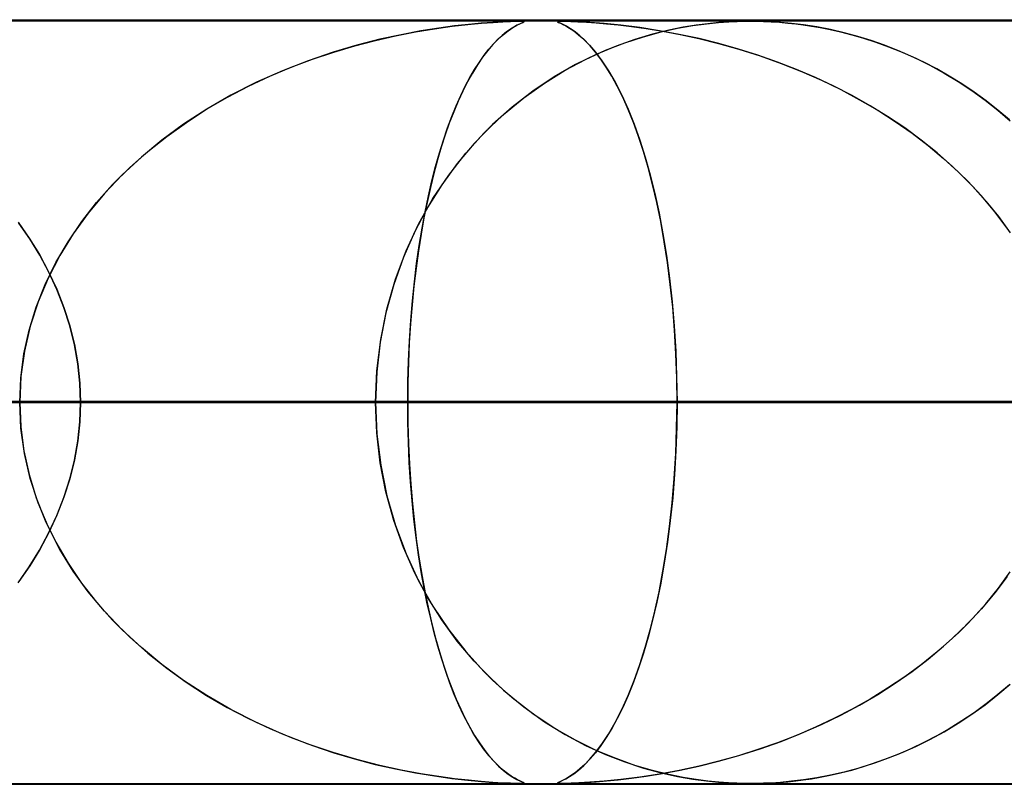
# Model space of a CAD drawing. Header units: millimetres. Extents: x -625 to 625, y -732 to 732.
# Tile 15 of 47: x -162 to -149, y 721 to 732. Entities that reach past the tile are written whole.
import ezdxf

# ---------------------------------------------------------------- set-up
doc = ezdxf.new("R2010")
doc.units = ezdxf.units.MM
doc.layers.add('HIDDEN', color=7, linetype='Continuous')
doc.layers.add('THICK', color=7, linetype='Continuous')

msp = doc.modelspace()

# ---------------------------------------------------------------- linework, layer by layer
at = {"layer": 'HIDDEN'}
for p, q in [((-501.5, 731.49), (0, 731.49)), ((-255.284, 731.49), (0, 731.49)), ((-255.284, 731.49), (0, 731.49)), ((0, 731.48), (-244.666, 731.48)), ((-155.646, 731.438), (-155.826, 731.418)), ((-155.653, 731.437), (-155.473, 731.454)), ((-155.48, 731.453), (-155.646, 731.438)), ((-155.327, 731.465), (-155.48, 731.453)), ((-155.473, 731.454), (-155.32, 731.465)), ((-155.196, 731.473), (-155.327, 731.465)), ((-155.32, 731.465), (-155.193, 731.473)), ((-155.094, 731.477), (-155.196, 731.473)), ((-155.193, 731.473), (-155.094, 731.477)), ((-155.094, 731.477), (-155.02, 731.479)), ((-155.02, 731.479), (-155.094, 731.477)), ((-155.02, 731.479), (-154.969, 731.48)), ((-154.969, 731.48), (-155.02, 731.479)), ((-154.977, 731.443), (-155.01, 731.427)), ((-155.009, 731.427), (-154.964, 731.449)), ((-154.952, 731.455), (-154.977, 731.443)), ((-154.969, 731.48), (-154.968, 731.48)), ((-154.937, 731.479), (-154.969, 731.48)), ((-154.968, 731.48), (-154.966, 731.48)), ((-154.966, 731.48), (-154.964, 731.48)), ((-154.964, 731.48), (-154.963, 731.48)), ((-154.964, 731.449), (-154.933, 731.464)), ((-154.963, 731.48), (-154.961, 731.48)), ((-154.961, 731.48), (-154.959, 731.48)), ((-154.957, 731.48), (-154.931, 731.479)), ((-154.931, 731.465), (-154.952, 731.455)), ((-154.92, 731.477), (-154.937, 731.479)), ((-154.933, 731.464), (-154.918, 731.472)), ((-154.931, 731.479), (-154.918, 731.476)), ((-154.919, 731.472), (-154.931, 731.465)), ((-154.918, 731.472), (-154.92, 731.477)), ((-154.918, 731.476), (-154.919, 731.472)), ((-154.475, 731.477), (-154.477, 731.473)), ((-154.477, 731.473), (-154.475, 731.477)), ((-154.477, 731.473), (-154.464, 731.465)), ((-154.465, 731.465), (-154.477, 731.473)), ((-154.459, 731.479), (-154.475, 731.477)), ((-154.475, 731.477), (-154.458, 731.479)), ((-154.441, 731.454), (-154.465, 731.465)), ((-154.464, 731.465), (-154.439, 731.453)), ((-154.426, 731.48), (-154.459, 731.479)), ((-154.458, 731.479), (-154.425, 731.48)), ((-154.405, 731.437), (-154.441, 731.454)), ((-154.439, 731.453), (-154.407, 731.438)), ((-154.375, 731.479), (-154.426, 731.48)), ((-154.425, 731.48), (-154.376, 731.479)), ((-154.407, 731.438), (-154.368, 731.418)), ((-154.376, 731.479), (-154.306, 731.477)), ((-154.301, 731.477), (-154.375, 731.479)), ((-154.306, 731.477), (-154.214, 731.473)), ((-154.197, 731.472), (-154.301, 731.477)), ((-154.214, 731.473), (-154.1, 731.467)), ((-154.053, 731.464), (-154.197, 731.472)), ((-154.1, 731.467), (-153.972, 731.458)), ((-153.868, 731.449), (-154.053, 731.464)), ((-153.972, 731.458), (-153.836, 731.446)), ((-153.648, 731.427), (-153.868, 731.449)), ((-153.836, 731.446), (-153.685, 731.431)), ((-152.708, 731.422), (-152.528, 731.446)), ((-152.511, 731.448), (-152.663, 731.429)), ((-152.528, 731.446), (-152.368, 731.462)), ((-152.367, 731.462), (-152.511, 731.448)), ((-152.368, 731.462), (-152.234, 731.472)), ((-152.239, 731.472), (-152.367, 731.462)), ((-152.129, 731.477), (-152.239, 731.472)), ((-152.234, 731.472), (-152.126, 731.477)), ((-152.036, 731.479), (-152.129, 731.477)), ((-152.126, 731.477), (-152.034, 731.479)), ((-151.949, 731.48), (-152.036, 731.479)), ((-152.034, 731.479), (-151.949, 731.48)), ((-151.867, 731.479), (-151.949, 731.48)), ((-151.949, 731.48), (-151.866, 731.479)), ((-151.779, 731.477), (-151.867, 731.479)), ((-151.866, 731.479), (-151.78, 731.477)), ((-151.78, 731.477), (-151.681, 731.473)), ((-151.679, 731.473), (-151.779, 731.477)), ((-151.681, 731.473), (-151.573, 731.466)), ((-151.557, 731.465), (-151.679, 731.473)), ((-151.573, 731.466), (-151.462, 731.456)), ((-151.416, 731.451), (-151.557, 731.465)), ((-151.462, 731.456), (-151.357, 731.445)), ((-151.257, 731.432), (-151.416, 731.451)), ((-151.357, 731.445), (-151.26, 731.432)), ((-156.598, 731.289), (-156.339, 731.34)), ((-156.268, 731.353), (-156.527, 731.304)), ((-156.339, 731.34), (-156.09, 731.382)), ((-156.034, 731.39), (-156.268, 731.353)), ((-156.09, 731.382), (-155.859, 731.414)), ((-155.826, 731.418), (-156.034, 731.39)), ((-155.859, 731.414), (-155.653, 731.437)), ((-155.146, 731.34), (-155.201, 731.295)), ((-155.186, 731.308), (-155.124, 731.356)), ((-155.095, 731.376), (-155.146, 731.34)), ((-155.124, 731.356), (-155.064, 731.396)), ((-155.049, 731.404), (-155.095, 731.376)), ((-155.064, 731.396), (-155.009, 731.427)), ((-155.01, 731.427), (-155.049, 731.404)), ((-154.36, 731.414), (-154.405, 731.437)), ((-154.368, 731.418), (-154.321, 731.39)), ((-154.307, 731.381), (-154.36, 731.414)), ((-154.321, 731.39), (-154.265, 731.353)), ((-154.248, 731.34), (-154.307, 731.381)), ((-154.265, 731.353), (-154.202, 731.304)), ((-154.184, 731.289), (-154.248, 731.34)), ((-153.685, 731.431), (-153.51, 731.411)), ((-153.402, 731.396), (-153.648, 731.427)), ((-153.51, 731.411), (-153.316, 731.383)), ((-153.234, 731.31), (-153.465, 731.242)), ((-153.143, 731.356), (-153.402, 731.396)), ((-153.353, 731.277), (-153.123, 731.339)), ((-153.316, 731.383), (-153.103, 731.349)), ((-153.022, 731.363), (-153.234, 731.31)), ((-152.884, 731.308), (-153.143, 731.356)), ((-153.123, 731.339), (-152.907, 731.387)), ((-153.103, 731.349), (-152.873, 731.306)), ((-152.831, 731.401), (-153.022, 731.363)), ((-152.907, 731.387), (-152.708, 731.422)), ((-152.663, 731.429), (-152.831, 731.401)), ((-151.26, 731.432), (-151.154, 731.417)), ((-151.084, 731.405), (-151.257, 731.432)), ((-151.154, 731.417), (-151.037, 731.396)), ((-150.904, 731.37), (-151.084, 731.405)), ((-151.037, 731.396), (-150.909, 731.371)), ((-150.909, 731.371), (-150.772, 731.34)), ((-150.725, 731.329), (-150.904, 731.37)), ((-150.772, 731.34), (-150.626, 731.303)), ((-150.547, 731.281), (-150.725, 731.329)), ((-157.134, 731.158), (-156.863, 731.229)), ((-156.806, 731.243), (-157.104, 731.166)), ((-156.863, 731.229), (-156.598, 731.289)), ((-156.527, 731.304), (-156.806, 731.243)), ((-155.376, 731.116), (-155.312, 731.188)), ((-155.261, 731.24), (-155.324, 731.175)), ((-155.312, 731.188), (-155.249, 731.252)), ((-155.201, 731.295), (-155.261, 731.24)), ((-155.249, 731.252), (-155.186, 731.308)), ((-154.202, 731.304), (-154.133, 731.243)), ((-154.119, 731.229), (-154.184, 731.289)), ((-154.133, 731.243), (-154.058, 731.166)), ((-154.051, 731.158), (-154.119, 731.229)), ((-153.85, 731.099), (-153.596, 731.197)), ((-153.465, 731.242), (-153.712, 731.154)), ((-153.596, 731.197), (-153.353, 731.277)), ((-152.625, 731.252), (-152.884, 731.308)), ((-152.873, 731.306), (-152.629, 731.253)), ((-152.629, 731.253), (-152.371, 731.189)), ((-152.366, 731.188), (-152.625, 731.252)), ((-152.371, 731.189), (-152.102, 731.114)), ((-152.108, 731.116), (-152.366, 731.188)), ((-150.626, 731.303), (-150.472, 731.258)), ((-150.371, 731.227), (-150.547, 731.281)), ((-150.472, 731.258), (-150.31, 731.206)), ((-150.196, 731.166), (-150.371, 731.227)), ((-150.31, 731.206), (-150.142, 731.145)), ((-157.418, 731.074), (-157.743, 730.963)), ((-157.686, 730.983), (-157.409, 731.076)), ((-157.104, 731.166), (-157.418, 731.074)), ((-157.409, 731.076), (-157.134, 731.158)), ((-155.391, 731.097), (-155.459, 731.008)), ((-155.439, 731.035), (-155.376, 731.116)), ((-155.324, 731.175), (-155.391, 731.097)), ((-154.112, 730.98), (-153.85, 731.099)), ((-154.058, 731.166), (-153.979, 731.074)), ((-153.981, 731.076), (-154.051, 731.158)), ((-153.911, 730.983), (-153.981, 731.076)), ((-153.979, 731.074), (-153.896, 730.963)), ((-153.712, 731.154), (-153.972, 731.046)), ((-151.853, 731.035), (-152.108, 731.116)), ((-152.102, 731.114), (-151.825, 731.026)), ((-150.023, 731.098), (-150.196, 731.166)), ((-150.142, 731.145), (-149.967, 731.075)), ((-149.851, 731.024), (-150.023, 731.098)), ((-149.967, 731.075), (-149.788, 730.995)), ((-157.743, 730.963), (-158.079, 730.832)), ((-157.965, 730.878), (-157.686, 730.983)), ((-155.564, 730.849), (-155.502, 730.946)), ((-155.459, 731.008), (-155.527, 730.909)), ((-155.502, 730.946), (-155.439, 731.035)), ((-154.379, 730.838), (-154.112, 730.98)), ((-153.972, 731.046), (-154.242, 730.913)), ((-153.839, 730.878), (-153.911, 730.983)), ((-153.896, 730.963), (-153.81, 730.832)), ((-151.599, 730.946), (-151.853, 731.035)), ((-151.825, 731.026), (-151.55, 730.928)), ((-151.348, 730.849), (-151.599, 730.946)), ((-151.55, 730.928), (-151.282, 730.822)), ((-149.681, 730.943), (-149.851, 731.024)), ((-149.788, 730.995), (-149.603, 730.903)), ((-149.513, 730.856), (-149.681, 730.943)), ((-158.079, 730.832), (-158.419, 730.68)), ((-158.245, 730.76), (-157.965, 730.878)), ((-155.592, 730.802), (-155.657, 730.687)), ((-155.626, 730.743), (-155.564, 730.849)), ((-155.527, 730.909), (-155.592, 730.802)), ((-154.65, 730.671), (-154.379, 730.838)), ((-154.242, 730.913), (-154.52, 730.754)), ((-153.767, 730.76), (-153.839, 730.878)), ((-153.81, 730.832), (-153.723, 730.68)), ((-151.101, 730.743), (-151.348, 730.849)), ((-151.282, 730.822), (-151.021, 730.707)), ((-149.603, 730.903), (-149.417, 730.802)), ((-149.348, 730.762), (-149.513, 730.856)), ((-149.417, 730.802), (-149.233, 730.691)), ((-158.419, 730.68), (-158.754, 730.51)), ((-158.524, 730.629), (-158.245, 730.76)), ((-155.657, 730.687), (-155.719, 730.563)), ((-155.687, 730.629), (-155.626, 730.743)), ((-154.921, 730.477), (-154.65, 730.671)), ((-154.52, 730.754), (-154.801, 730.566)), ((-153.695, 730.629), (-153.767, 730.76)), ((-153.723, 730.68), (-153.636, 730.51)), ((-150.858, 730.629), (-151.101, 730.743)), ((-151.021, 730.707), (-150.767, 730.584)), ((-149.184, 730.661), (-149.348, 730.762)), ((-149.233, 730.691), (-149.054, 730.573)), ((-158.801, 730.484), (-158.524, 730.629)), ((-155.719, 730.563), (-155.78, 730.432)), ((-155.746, 730.506), (-155.687, 730.629)), ((-154.801, 730.566), (-155.073, 730.356)), ((-153.624, 730.484), (-153.695, 730.629)), ((-150.619, 730.506), (-150.858, 730.629)), ((-150.767, 730.584), (-150.522, 730.453)), ((-149.024, 730.553), (-149.184, 730.661)), ((-149.054, 730.573), (-148.88, 730.448)), ((-148.866, 730.438), (-149.024, 730.553)), ((-159.073, 730.327), (-158.801, 730.484)), ((-158.754, 730.51), (-159.072, 730.327)), ((-155.78, 730.432), (-155.838, 730.293)), ((-155.805, 730.374), (-155.746, 730.506)), ((-155.185, 730.259), (-154.921, 730.477)), ((-153.636, 730.51), (-153.554, 730.327)), ((-153.553, 730.326), (-153.624, 730.484)), ((-150.384, 730.374), (-150.619, 730.506)), ((-150.522, 730.453), (-150.284, 730.314)), ((-148.88, 730.448), (-148.712, 730.316)), ((-148.712, 730.316), (-148.866, 730.438)), ((-159.072, 730.327), (-159.375, 730.131)), ((-159.338, 730.156), (-159.073, 730.327)), ((-155.838, 730.293), (-155.895, 730.147)), ((-155.862, 730.233), (-155.805, 730.374)), ((-155.073, 730.356), (-155.329, 730.127)), ((-153.554, 730.327), (-153.475, 730.131)), ((-153.485, 730.155), (-153.553, 730.326)), ((-150.155, 730.233), (-150.384, 730.374)), ((-150.284, 730.314), (-150.055, 730.167)), ((-148.561, 730.187), (-148.712, 730.316)), ((-148.712, 730.316), (-148.549, 730.177)), ((-159.595, 729.972), (-159.338, 730.156)), ((-155.918, 730.083), (-155.862, 730.233)), ((-155.439, 730.018), (-155.185, 730.259)), ((-153.418, 729.971), (-153.485, 730.155)), ((-149.932, 730.083), (-150.155, 730.233)), ((-150.055, 730.167), (-149.835, 730.013)), ((-159.375, 730.131), (-159.66, 729.922)), ((-155.972, 729.924), (-155.918, 730.083)), ((-155.895, 730.147), (-155.949, 729.993)), ((-155.329, 730.127), (-155.568, 729.88)), ((-153.475, 730.131), (-153.401, 729.922)), ((-149.716, 729.924), (-149.932, 730.083)), ((-159.66, 729.922), (-159.928, 729.701)), ((-159.843, 729.775), (-159.595, 729.972)), ((-156.024, 729.756), (-155.972, 729.924)), ((-155.949, 729.993), (-156.001, 729.832)), ((-155.679, 729.753), (-155.439, 730.018)), ((-153.353, 729.774), (-153.418, 729.971)), ((-153.401, 729.922), (-153.331, 729.701)), ((-149.835, 730.013), (-149.624, 729.852)), ((-149.506, 729.756), (-149.716, 729.924)), ((-160.08, 729.564), (-159.843, 729.775)), ((-156.001, 729.832), (-156.05, 729.664)), ((-155.568, 729.88), (-155.791, 729.616)), ((-153.292, 729.564), (-153.353, 729.774)), ((-149.624, 729.852), (-149.422, 729.684)), ((-159.928, 729.701), (-160.179, 729.469)), ((-156.05, 729.664), (-156.098, 729.488)), ((-156.074, 729.578), (-156.024, 729.756)), ((-155.903, 729.466), (-155.679, 729.753)), ((-153.331, 729.701), (-153.266, 729.469)), ((-149.304, 729.578), (-149.506, 729.756)), ((-149.422, 729.684), (-149.228, 729.506)), ((-160.304, 729.341), (-160.08, 729.564)), ((-156.122, 729.39), (-156.074, 729.578)), ((-155.791, 729.616), (-155.994, 729.336)), ((-153.233, 729.341), (-153.292, 729.564)), ((-149.11, 729.39), (-149.304, 729.578)), ((-149.228, 729.506), (-149.044, 729.32)), ((-160.179, 729.469), (-160.411, 729.225)), ((-156.168, 729.192), (-156.122, 729.39)), ((-156.098, 729.488), (-156.143, 729.302)), ((-156.11, 729.157), (-155.903, 729.466)), ((-153.266, 729.469), (-153.205, 729.225)), ((-148.926, 729.192), (-149.11, 729.39)), ((-160.514, 729.105), (-160.304, 729.341)), ((-156.143, 729.302), (-156.186, 729.108)), ((-155.994, 729.336), (-156.18, 729.04)), ((-153.178, 729.105), (-153.233, 729.341)), ((-149.044, 729.32), (-148.868, 729.126)), ((-160.411, 729.225), (-160.624, 728.969)), ((-156.297, 728.825), (-156.11, 729.157)), ((-156.211, 728.985), (-156.168, 729.192)), ((-153.205, 729.225), (-153.149, 728.969)), ((-148.753, 728.985), (-148.926, 729.192)), ((-148.868, 729.126), (-148.703, 728.922)), ((-160.709, 728.856), (-160.514, 729.105)), ((-156.18, 729.04), (-156.348, 728.725)), ((-156.186, 729.108), (-156.227, 728.905)), ((-153.127, 728.856), (-153.178, 729.105)), ((-160.624, 728.969), (-160.82, 728.698)), ((-156.227, 728.905), (-156.265, 728.693)), ((-156.252, 728.769), (-156.211, 728.985)), ((-153.149, 728.969), (-153.098, 728.698)), ((-148.591, 728.769), (-148.753, 728.985)), ((-148.703, 728.922), (-148.549, 728.709)), ((-161.543, 728.851), (-161.397, 728.642)), ((-161.389, 728.629), (-161.531, 728.835)), ((-160.888, 728.594), (-160.709, 728.856)), ((-156.462, 728.473), (-156.297, 728.825)), ((-156.289, 728.543), (-156.252, 728.769)), ((-153.08, 728.594), (-153.127, 728.856)), ((-161.397, 728.642), (-161.263, 728.425)), ((-161.258, 728.416), (-161.389, 728.629)), ((-160.82, 728.698), (-160.996, 728.414)), ((-156.348, 728.725), (-156.496, 728.39)), ((-156.265, 728.693), (-156.299, 728.473)), ((-153.098, 728.698), (-153.052, 728.414)), ((-161.048, 728.32), (-160.888, 728.594)), ((-156.601, 728.102), (-156.462, 728.473)), ((-156.299, 728.473), (-156.331, 728.245)), ((-156.323, 728.31), (-156.289, 728.543)), ((-153.038, 728.32), (-153.08, 728.594)), ((-161.263, 728.425), (-161.142, 728.201)), ((-161.139, 728.195), (-161.258, 728.416)), ((-160.996, 728.414), (-161.15, 728.116)), ((-156.496, 728.39), (-156.623, 728.035)), ((-153.052, 728.414), (-153.011, 728.116)), ((-161.187, 728.035), (-161.048, 728.32)), ((-156.331, 728.245), (-156.359, 728.01)), ((-156.353, 728.068), (-156.323, 728.31)), ((-153.001, 728.035), (-153.038, 728.32)), ((-161.15, 728.116), (-161.28, 727.807)), ((-161.142, 728.201), (-161.035, 727.97)), ((-161.033, 727.967), (-161.139, 728.195)), ((-156.713, 727.712), (-156.601, 728.102)), ((-153.011, 728.116), (-152.977, 727.807)), ((-161.305, 727.738), (-161.187, 728.035)), ((-161.035, 727.97), (-160.943, 727.734)), ((-160.942, 727.732), (-161.033, 727.967)), ((-156.623, 728.035), (-156.725, 727.663)), ((-156.359, 728.01), (-156.383, 727.768)), ((-156.379, 727.818), (-156.353, 728.068)), ((-152.97, 727.738), (-153.001, 728.035)), ((-161.398, 727.434), (-161.305, 727.738)), ((-161.28, 727.807), (-161.384, 727.488)), ((-160.943, 727.734), (-160.866, 727.493)), ((-160.865, 727.49), (-160.942, 727.732)), ((-156.794, 727.312), (-156.713, 727.712)), ((-156.383, 727.768), (-156.403, 727.521)), ((-156.4, 727.56), (-156.379, 727.818)), ((-152.977, 727.807), (-152.95, 727.488)), ((-152.946, 727.434), (-152.97, 727.738)), ((-156.725, 727.663), (-156.799, 727.28)), ((-161.384, 727.488), (-161.459, 727.16)), ((-160.866, 727.493), (-160.805, 727.246)), ((-160.805, 727.244), (-160.865, 727.49)), ((-156.403, 727.521), (-156.419, 727.268)), ((-156.418, 727.297), (-156.4, 727.56)), ((-152.95, 727.488), (-152.93, 727.16)), ((-161.466, 727.124), (-161.398, 727.434)), ((-156.844, 726.904), (-156.794, 727.312)), ((-152.928, 727.124), (-152.946, 727.434)), ((-160.805, 727.246), (-160.761, 726.996)), ((-160.761, 726.995), (-160.805, 727.244)), ((-156.799, 727.28), (-156.845, 726.888)), ((-156.419, 727.268), (-156.431, 727.011)), ((-156.43, 727.031), (-156.418, 727.297)), ((-161.507, 726.809), (-161.466, 727.124)), ((-161.459, 727.16), (-161.505, 726.827)), ((-152.93, 727.16), (-152.918, 726.827)), ((-152.917, 726.809), (-152.928, 727.124)), ((-160.761, 726.996), (-160.735, 726.743)), ((-160.735, 726.743), (-160.761, 726.995)), ((-156.431, 727.011), (-156.438, 726.751)), ((-156.437, 726.761), (-156.43, 727.031)), ((-161.505, 726.827), (-161.521, 726.49)), ((-161.521, 726.49), (-161.507, 726.809)), ((-156.86, 726.49), (-156.844, 726.904)), ((-156.845, 726.888), (-156.86, 726.49)), ((-152.918, 726.827), (-152.913, 726.49)), ((-152.913, 726.49), (-152.917, 726.809)), ((-160.726, 726.49), (-160.735, 726.743)), ((-160.735, 726.743), (-160.726, 726.49)), ((-156.44, 726.49), (-156.437, 726.761)), ((-156.438, 726.751), (-156.44, 726.49)), ((-156.44, 726.49), (-298.868, 726.49)), ((-298.868, 726.49), (-156.44, 726.49)), ((-283.521, 726.49), (-148.628, 726.49)), ((-148.628, 726.49), (-283.521, 726.49)), ((-143.547, 726.49), (-273.539, 726.49)), ((-273.539, 726.49), (-143.547, 726.49)), ((-258.192, 726.49), (-135.734, 726.49)), ((-135.734, 726.49), (-258.192, 726.49)), ((-130.653, 726.49), (-248.21, 726.49)), ((-248.21, 726.49), (-130.653, 726.49)), ((-243.161, 726.49), (0, 726.49)), ((0, 726.49), (-243.161, 726.49)), ((0, 726.49), (-238.081, 726.49)), ((-238.081, 726.49), (0, 726.49)), ((-232.861, 726.49), (-122.84, 726.49)), ((-122.84, 726.49), (-232.861, 726.49)), ((-230.269, 726.49), (0, 726.49)), ((0, 726.49), (-230.269, 726.49)), ((0, 726.49), (-225.189, 726.49)), ((-225.189, 726.49), (0, 726.49)), ((-117.758, 726.49), (-222.879, 726.49)), ((-222.879, 726.49), (-117.758, 726.49)), ((-217.377, 726.49), (0, 726.49)), ((0, 726.49), (-217.377, 726.49)), ((0, 726.49), (-212.296, 726.49)), ((-212.296, 726.49), (0, 726.49)), ((-207.53, 726.49), (-109.945, 726.49)), ((-109.945, 726.49), (-207.53, 726.49)), ((-204.484, 726.49), (0, 726.49)), ((0, 726.49), (-204.484, 726.49)), ((0, 726.49), (-199.404, 726.49)), ((-199.404, 726.49), (0, 726.49)), ((-104.863, 726.49), (-197.547, 726.49)), ((-197.547, 726.49), (-104.863, 726.49)), ((-191.592, 726.49), (0, 726.49)), ((0, 726.49), (-191.592, 726.49)), ((0, 726.49), (-186.511, 726.49)), ((-186.511, 726.49), (0, 726.49)), ((-182.196, 726.49), (-97.049, 726.49)), ((-97.049, 726.49), (-182.196, 726.49)), ((-178.699, 726.49), (0, 726.49)), ((0, 726.49), (-178.699, 726.49)), ((0, 726.49), (-173.619, 726.49)), ((-173.619, 726.49), (0, 726.49)), ((-91.967, 726.49), (-172.212, 726.49)), ((-172.212, 726.49), (-91.967, 726.49)), ((-172.212, 726.49), (-156.86, 726.49)), ((-156.86, 726.49), (-172.212, 726.49)), ((-165.807, 726.49), (0, 726.49)), ((0, 726.49), (-165.807, 726.49)), ((-161.521, 726.49), (-161.507, 726.171)), ((-161.505, 726.153), (-161.521, 726.49)), ((-160.726, 726.49), (-160.735, 726.237)), ((-160.735, 726.237), (-160.726, 726.49)), ((0, 726.49), (-160.726, 726.49)), ((-160.726, 726.49), (0, 726.49)), ((-160.726, 726.49), (-152.913, 726.49)), ((-152.913, 726.49), (-160.726, 726.49)), ((-156.86, 726.49), (-84.152, 726.49)), ((-156.845, 726.092), (-156.86, 726.49)), ((-156.86, 726.49), (-156.844, 726.076)), ((-84.152, 726.49), (-156.86, 726.49)), ((-156.438, 726.227), (-156.44, 726.49)), ((-156.44, 726.49), (-156.437, 726.219)), ((-148.628, 726.49), (-156.44, 726.49)), ((-156.44, 726.49), (-148.628, 726.49)), ((-152.918, 726.153), (-152.913, 726.49)), ((-152.913, 726.49), (-152.917, 726.171)), ((-152.913, 726.49), (0, 726.49)), ((0, 726.49), (-152.913, 726.49)), ((-161.507, 726.171), (-161.466, 725.856)), ((-161.459, 725.82), (-161.505, 726.153)), ((-160.735, 726.237), (-160.761, 725.985)), ((-160.761, 725.984), (-160.735, 726.237)), ((-156.43, 725.965), (-156.438, 726.227)), ((-156.437, 726.219), (-156.43, 725.949)), ((-152.93, 725.82), (-152.918, 726.153)), ((-152.917, 726.171), (-152.928, 725.856)), ((-156.799, 725.7), (-156.845, 726.092)), ((-156.844, 726.076), (-156.794, 725.668)), ((-160.761, 725.985), (-160.805, 725.736)), ((-160.805, 725.734), (-160.761, 725.984)), ((-156.419, 725.705), (-156.43, 725.965)), ((-156.43, 725.949), (-156.418, 725.683)), ((-161.466, 725.856), (-161.398, 725.546)), ((-161.384, 725.492), (-161.459, 725.82)), ((-152.95, 725.492), (-152.93, 725.82)), ((-152.928, 725.856), (-152.946, 725.546)), ((-160.866, 725.487), (-160.805, 725.734)), ((-160.805, 725.736), (-160.865, 725.49)), ((-156.725, 725.317), (-156.799, 725.7)), ((-156.794, 725.668), (-156.713, 725.268)), ((-156.403, 725.451), (-156.419, 725.705)), ((-156.418, 725.683), (-156.4, 725.42)), ((-161.398, 725.546), (-161.305, 725.242)), ((-152.946, 725.546), (-152.97, 725.242)), ((-161.28, 725.173), (-161.384, 725.492)), ((-160.943, 725.246), (-160.866, 725.487)), ((-160.865, 725.49), (-160.942, 725.248)), ((-156.382, 725.202), (-156.403, 725.451)), ((-156.4, 725.42), (-156.379, 725.162)), ((-152.977, 725.173), (-152.95, 725.492)), ((-156.623, 724.945), (-156.725, 725.317)), ((-156.713, 725.268), (-156.601, 724.878)), ((-161.305, 725.242), (-161.188, 724.945)), ((-161.15, 724.864), (-161.28, 725.173)), ((-161.035, 725.01), (-160.943, 725.246)), ((-160.942, 725.248), (-161.033, 725.013)), ((-156.358, 724.959), (-156.382, 725.202)), ((-156.379, 725.162), (-156.353, 724.912)), ((-153.011, 724.864), (-152.977, 725.173)), ((-152.97, 725.242), (-153.001, 724.945)), ((-161.142, 724.779), (-161.035, 725.01)), ((-161.033, 725.013), (-161.139, 724.785)), ((-161.188, 724.945), (-161.048, 724.66)), ((-160.996, 724.566), (-161.15, 724.864)), ((-156.496, 724.59), (-156.623, 724.945)), ((-156.601, 724.878), (-156.462, 724.507)), ((-156.329, 724.722), (-156.358, 724.959)), ((-156.353, 724.912), (-156.323, 724.67)), ((-153.052, 724.566), (-153.011, 724.864)), ((-153.001, 724.945), (-153.038, 724.66)), ((-161.263, 724.555), (-161.142, 724.779)), ((-161.139, 724.785), (-161.258, 724.564)), ((-161.048, 724.66), (-160.888, 724.386)), ((-156.297, 724.492), (-156.329, 724.722)), ((-156.323, 724.67), (-156.289, 724.437)), ((-153.038, 724.66), (-153.08, 724.386)), ((-161.397, 724.338), (-161.263, 724.555)), ((-161.258, 724.564), (-161.389, 724.351)), ((-160.82, 724.282), (-160.996, 724.566)), ((-156.348, 724.255), (-156.496, 724.59)), ((-156.462, 724.507), (-156.297, 724.155)), ((-156.262, 724.271), (-156.297, 724.492)), ((-153.098, 724.282), (-153.052, 724.566)), ((-161.389, 724.351), (-161.531, 724.145)), ((-160.888, 724.386), (-160.71, 724.124)), ((-156.289, 724.437), (-156.252, 724.211)), ((-153.08, 724.386), (-153.127, 724.124)), ((-161.543, 724.129), (-161.397, 724.338)), ((-160.624, 724.011), (-160.82, 724.282)), ((-156.18, 723.94), (-156.348, 724.255)), ((-156.224, 724.058), (-156.262, 724.271)), ((-153.149, 724.011), (-153.098, 724.282)), ((-148.703, 724.058), (-148.549, 724.271)), ((-160.71, 724.124), (-160.514, 723.875)), ((-156.297, 724.155), (-156.11, 723.823)), ((-156.252, 724.211), (-156.211, 723.995)), ((-153.127, 724.124), (-153.178, 723.875)), ((-148.591, 724.211), (-148.753, 723.995)), ((-160.411, 723.755), (-160.624, 724.011)), ((-156.183, 723.854), (-156.224, 724.058)), ((-156.211, 723.995), (-156.168, 723.788)), ((-153.205, 723.755), (-153.149, 724.011)), ((-148.753, 723.995), (-148.926, 723.788)), ((-148.868, 723.854), (-148.703, 724.058)), ((-160.514, 723.875), (-160.304, 723.639)), ((-156.139, 723.66), (-156.183, 723.854)), ((-155.994, 723.644), (-156.18, 723.94)), ((-153.178, 723.875), (-153.233, 723.639)), ((-149.044, 723.66), (-148.868, 723.854)), ((-160.179, 723.511), (-160.411, 723.755)), ((-156.168, 723.788), (-156.122, 723.59)), ((-156.11, 723.823), (-155.903, 723.514)), ((-153.266, 723.511), (-153.205, 723.755)), ((-148.926, 723.788), (-149.11, 723.59)), ((-160.304, 723.639), (-160.08, 723.416)), ((-156.093, 723.474), (-156.139, 723.66)), ((-156.122, 723.59), (-156.074, 723.402)), ((-155.791, 723.364), (-155.994, 723.644)), ((-153.233, 723.639), (-153.292, 723.416)), ((-149.11, 723.59), (-149.304, 723.402)), ((-149.228, 723.474), (-149.044, 723.66)), ((-159.928, 723.279), (-160.179, 723.511)), ((-156.045, 723.297), (-156.093, 723.474)), ((-155.903, 723.514), (-155.679, 723.227)), ((-153.331, 723.279), (-153.266, 723.511)), ((-149.422, 723.297), (-149.228, 723.474)), ((-160.08, 723.416), (-159.843, 723.206)), ((-156.074, 723.402), (-156.024, 723.224)), ((-155.568, 723.1), (-155.791, 723.364)), ((-153.292, 723.416), (-153.353, 723.206)), ((-149.304, 723.402), (-149.506, 723.224)), ((-159.66, 723.058), (-159.928, 723.279)), ((-159.843, 723.206), (-159.596, 723.009)), ((-155.995, 723.128), (-156.045, 723.297)), ((-156.024, 723.224), (-155.972, 723.056)), ((-155.679, 723.227), (-155.439, 722.962)), ((-153.353, 723.206), (-153.418, 723.009)), ((-153.401, 723.058), (-153.331, 723.279)), ((-149.506, 723.224), (-149.716, 723.056)), ((-149.624, 723.128), (-149.422, 723.297)), ((-159.375, 722.849), (-159.66, 723.058)), ((-155.942, 722.967), (-155.995, 723.128)), ((-155.329, 722.853), (-155.568, 723.1)), ((-153.475, 722.849), (-153.401, 723.058)), ((-149.835, 722.967), (-149.624, 723.128)), ((-159.596, 723.009), (-159.339, 722.825)), ((-155.972, 723.056), (-155.918, 722.897)), ((-155.887, 722.813), (-155.942, 722.967)), ((-155.439, 722.962), (-155.185, 722.721)), ((-153.418, 723.009), (-153.485, 722.825)), ((-150.055, 722.813), (-149.835, 722.967)), ((-149.716, 723.056), (-149.932, 722.897)), ((-159.072, 722.653), (-159.375, 722.849)), ((-159.339, 722.825), (-159.073, 722.654)), ((-155.918, 722.897), (-155.862, 722.747)), ((-155.83, 722.666), (-155.887, 722.813)), ((-155.073, 722.624), (-155.329, 722.853)), ((-153.554, 722.653), (-153.475, 722.849)), ((-153.485, 722.825), (-153.553, 722.654)), ((-150.284, 722.666), (-150.055, 722.813)), ((-149.932, 722.897), (-150.155, 722.747)), ((-148.712, 722.664), (-148.549, 722.803)), ((-155.862, 722.747), (-155.805, 722.606)), ((-155.185, 722.721), (-154.921, 722.503)), ((-150.155, 722.747), (-150.384, 722.606)), ((-148.561, 722.793), (-148.712, 722.664)), ((-159.073, 722.654), (-158.802, 722.496)), ((-158.754, 722.47), (-159.072, 722.653)), ((-155.77, 722.527), (-155.83, 722.666)), ((-155.805, 722.606), (-155.746, 722.474)), ((-154.801, 722.414), (-155.073, 722.624)), ((-153.636, 722.47), (-153.554, 722.653)), ((-153.553, 722.654), (-153.624, 722.496)), ((-150.384, 722.606), (-150.619, 722.474)), ((-150.522, 722.527), (-150.284, 722.666)), ((-148.866, 722.542), (-149.024, 722.427)), ((-148.88, 722.532), (-148.712, 722.664)), ((-148.712, 722.664), (-148.866, 722.542)), ((-158.802, 722.496), (-158.525, 722.351)), ((-158.419, 722.3), (-158.754, 722.47)), ((-155.709, 722.396), (-155.77, 722.527)), ((-155.746, 722.474), (-155.687, 722.351)), ((-154.921, 722.503), (-154.65, 722.309)), ((-154.52, 722.226), (-154.801, 722.414)), ((-153.723, 722.3), (-153.636, 722.47)), ((-153.624, 722.496), (-153.695, 722.351)), ((-150.619, 722.474), (-150.858, 722.351)), ((-150.767, 722.396), (-150.522, 722.527)), ((-149.024, 722.427), (-149.184, 722.319)), ((-149.054, 722.407), (-148.88, 722.532)), ((-158.525, 722.351), (-158.246, 722.22)), ((-158.079, 722.148), (-158.419, 722.3)), ((-155.646, 722.273), (-155.709, 722.396)), ((-155.687, 722.351), (-155.626, 722.237)), ((-154.65, 722.309), (-154.379, 722.142)), ((-153.81, 722.148), (-153.723, 722.3)), ((-153.695, 722.351), (-153.767, 722.22)), ((-150.858, 722.351), (-151.101, 722.237)), ((-151.021, 722.273), (-150.767, 722.396)), ((-149.417, 722.178), (-149.233, 722.289)), ((-149.184, 722.319), (-149.348, 722.218)), ((-149.233, 722.289), (-149.054, 722.407)), ((-158.246, 722.22), (-157.966, 722.102)), ((-155.581, 722.158), (-155.646, 722.273)), ((-155.626, 722.237), (-155.564, 722.131)), ((-155.514, 722.052), (-155.581, 722.158)), ((-154.242, 722.067), (-154.52, 722.226)), ((-153.767, 722.22), (-153.839, 722.102)), ((-151.55, 722.052), (-151.282, 722.158)), ((-151.101, 722.237), (-151.348, 722.131)), ((-151.282, 722.158), (-151.021, 722.273)), ((-149.603, 722.077), (-149.417, 722.178)), ((-149.348, 722.218), (-149.513, 722.124)), ((-157.743, 722.017), (-158.079, 722.148)), ((-157.966, 722.102), (-157.687, 721.997)), ((-155.564, 722.131), (-155.502, 722.034)), ((-155.446, 721.954), (-155.514, 722.052)), ((-155.502, 722.034), (-155.439, 721.945)), ((-154.379, 722.142), (-154.112, 722)), ((-153.972, 721.934), (-154.242, 722.067)), ((-153.839, 722.102), (-153.911, 721.997)), ((-153.896, 722.017), (-153.81, 722.148)), ((-151.599, 722.034), (-151.853, 721.945)), ((-151.825, 721.954), (-151.55, 722.052)), ((-151.348, 722.131), (-151.599, 722.034)), ((-149.681, 722.037), (-149.851, 721.956)), ((-149.788, 721.985), (-149.603, 722.077)), ((-149.513, 722.124), (-149.681, 722.037)), ((-157.418, 721.906), (-157.743, 722.017)), ((-157.687, 721.997), (-157.409, 721.904)), ((-157.104, 721.814), (-157.418, 721.906)), ((-157.409, 721.904), (-157.135, 721.822)), ((-155.377, 721.866), (-155.446, 721.954)), ((-155.439, 721.945), (-155.376, 721.864)), ((-154.112, 722), (-153.85, 721.881)), ((-154.058, 721.814), (-153.979, 721.906)), ((-153.981, 721.904), (-154.051, 721.822)), ((-153.911, 721.997), (-153.981, 721.904)), ((-153.979, 721.906), (-153.896, 722.017)), ((-153.712, 721.826), (-153.972, 721.934)), ((-151.853, 721.945), (-152.108, 721.864)), ((-152.102, 721.866), (-151.825, 721.954)), ((-150.142, 721.835), (-149.967, 721.905)), ((-149.851, 721.956), (-150.023, 721.882)), ((-149.967, 721.905), (-149.788, 721.985)), ((-157.135, 721.822), (-156.864, 721.751)), ((-156.806, 721.737), (-157.104, 721.814)), ((-155.311, 721.791), (-155.377, 721.866)), ((-155.376, 721.864), (-155.312, 721.792)), ((-155.312, 721.792), (-155.249, 721.728)), ((-155.248, 721.727), (-155.311, 721.791)), ((-154.133, 721.737), (-154.058, 721.814)), ((-154.051, 721.822), (-154.119, 721.751)), ((-153.85, 721.881), (-153.596, 721.783)), ((-153.465, 721.738), (-153.712, 721.826)), ((-153.596, 721.783), (-153.353, 721.703)), ((-152.629, 721.727), (-152.371, 721.791)), ((-152.366, 721.792), (-152.625, 721.728)), ((-152.371, 721.791), (-152.102, 721.866)), ((-152.108, 721.864), (-152.366, 721.792)), ((-150.472, 721.722), (-150.31, 721.774)), ((-150.196, 721.814), (-150.371, 721.753)), ((-150.31, 721.774), (-150.142, 721.835)), ((-150.023, 721.882), (-150.196, 721.814)), ((-156.864, 721.751), (-156.599, 721.691)), ((-156.527, 721.676), (-156.806, 721.737)), ((-156.599, 721.691), (-156.34, 721.64)), ((-156.268, 721.627), (-156.527, 721.676)), ((-156.34, 721.64), (-156.091, 721.599)), ((-155.249, 721.728), (-155.186, 721.672)), ((-155.188, 721.674), (-155.248, 721.727)), ((-155.133, 721.631), (-155.188, 721.674)), ((-155.186, 721.672), (-155.124, 721.624)), ((-154.248, 721.64), (-154.307, 721.599)), ((-154.265, 721.627), (-154.202, 721.676)), ((-154.184, 721.691), (-154.248, 721.64)), ((-154.202, 721.676), (-154.133, 721.737)), ((-154.119, 721.751), (-154.184, 721.691)), ((-153.234, 721.67), (-153.465, 721.738)), ((-153.353, 721.703), (-153.123, 721.641)), ((-153.022, 721.617), (-153.234, 721.67)), ((-152.884, 721.672), (-153.143, 721.624)), ((-153.123, 721.641), (-152.907, 721.593)), ((-153.103, 721.631), (-152.873, 721.674)), ((-152.625, 721.728), (-152.884, 721.672)), ((-152.873, 721.674), (-152.629, 721.727)), ((-150.909, 721.609), (-150.772, 721.64)), ((-150.725, 721.651), (-150.904, 721.61)), ((-150.772, 721.64), (-150.626, 721.677)), ((-150.547, 721.699), (-150.725, 721.651)), ((-150.626, 721.677), (-150.472, 721.722)), ((-150.371, 721.753), (-150.547, 721.699)), ((-156.034, 721.59), (-156.268, 721.627)), ((-156.091, 721.599), (-155.86, 721.566)), ((-155.826, 721.562), (-156.034, 721.59)), ((-155.86, 721.566), (-155.653, 721.543)), ((-155.646, 721.542), (-155.826, 721.562)), ((-155.653, 721.543), (-155.473, 721.526)), ((-155.48, 721.527), (-155.646, 721.542)), ((-155.327, 721.515), (-155.48, 721.527)), ((-155.473, 721.526), (-155.32, 721.515)), ((-155.196, 721.507), (-155.327, 721.515)), ((-155.32, 721.515), (-155.194, 721.507)), ((-155.083, 721.597), (-155.133, 721.631)), ((-155.124, 721.624), (-155.064, 721.584)), ((-155.039, 721.569), (-155.083, 721.597)), ((-155.064, 721.584), (-155.009, 721.553)), ((-155.001, 721.549), (-155.039, 721.569)), ((-155.009, 721.553), (-154.964, 721.531)), ((-154.97, 721.534), (-155.001, 721.549)), ((-154.945, 721.522), (-154.97, 721.534)), ((-154.964, 721.531), (-154.933, 721.516)), ((-154.927, 721.513), (-154.945, 721.522)), ((-154.933, 721.516), (-154.918, 721.508)), ((-154.917, 721.507), (-154.927, 721.513)), ((-154.477, 721.507), (-154.464, 721.515)), ((-154.465, 721.515), (-154.477, 721.507)), ((-154.441, 721.526), (-154.465, 721.515)), ((-154.464, 721.515), (-154.439, 721.527)), ((-154.405, 721.543), (-154.441, 721.526)), ((-154.439, 721.527), (-154.407, 721.542)), ((-154.407, 721.542), (-154.368, 721.562)), ((-154.36, 721.566), (-154.405, 721.543)), ((-154.368, 721.562), (-154.321, 721.59)), ((-154.307, 721.599), (-154.36, 721.566)), ((-154.321, 721.59), (-154.265, 721.627)), ((-154.214, 721.507), (-154.1, 721.513)), ((-154.053, 721.516), (-154.197, 721.508)), ((-154.1, 721.513), (-153.972, 721.522)), ((-153.868, 721.531), (-154.053, 721.516)), ((-153.972, 721.522), (-153.836, 721.534)), ((-153.648, 721.553), (-153.868, 721.531)), ((-153.836, 721.534), (-153.685, 721.549)), ((-153.685, 721.549), (-153.51, 721.569)), ((-153.402, 721.584), (-153.648, 721.553)), ((-153.51, 721.569), (-153.316, 721.597)), ((-153.143, 721.624), (-153.402, 721.584)), ((-153.316, 721.597), (-153.103, 721.631)), ((-152.831, 721.579), (-153.022, 721.617)), ((-152.907, 721.593), (-152.708, 721.558)), ((-152.663, 721.551), (-152.831, 721.579)), ((-152.708, 721.558), (-152.528, 721.534)), ((-152.511, 721.532), (-152.663, 721.551)), ((-152.528, 721.534), (-152.368, 721.518)), ((-152.367, 721.518), (-152.511, 721.532)), ((-152.368, 721.518), (-152.234, 721.508)), ((-152.239, 721.508), (-152.367, 721.518)), ((-151.681, 721.507), (-151.573, 721.514)), ((-151.557, 721.515), (-151.679, 721.507)), ((-151.573, 721.514), (-151.462, 721.524)), ((-151.416, 721.529), (-151.557, 721.515)), ((-151.462, 721.524), (-151.357, 721.535)), ((-151.257, 721.548), (-151.416, 721.529)), ((-151.357, 721.535), (-151.26, 721.548)), ((-151.26, 721.548), (-151.154, 721.563)), ((-151.084, 721.575), (-151.257, 721.548)), ((-151.154, 721.563), (-151.037, 721.584)), ((-150.904, 721.61), (-151.084, 721.575)), ((-151.037, 721.584), (-150.909, 721.609)), ((-501.5, 721.49), (0, 721.49)), ((-303.9, 721.5), (-154.97, 721.5)), ((-278.575, 721.5), (-142.078, 721.5)), ((-255.284, 721.49), (0, 721.49)), ((-255.284, 721.49), (0, 721.49)), ((-253.25, 721.5), (-129.186, 721.5)), ((-244.666, 721.5), (0, 721.5)), ((-227.925, 721.5), (-116.295, 721.5)), ((-202.6, 721.5), (-103.404, 721.5)), ((-177.275, 721.5), (-90.512, 721.5)), ((-155.094, 721.503), (-155.196, 721.507)), ((-155.194, 721.507), (-155.094, 721.503)), ((-155.094, 721.503), (-155.02, 721.501)), ((-155.02, 721.501), (-155.094, 721.503)), ((-155.02, 721.501), (-154.969, 721.5)), ((-154.969, 721.5), (-155.02, 721.501)), ((-154.969, 721.5), (-154.937, 721.501)), ((-154.937, 721.501), (-154.969, 721.5)), ((-154.937, 721.501), (-154.92, 721.503)), ((-154.92, 721.503), (-154.937, 721.501)), ((-154.918, 721.508), (-154.92, 721.503)), ((-154.92, 721.503), (-154.917, 721.507)), ((-154.475, 721.503), (-154.477, 721.507)), ((-154.477, 721.507), (-154.475, 721.503)), ((-154.459, 721.501), (-154.475, 721.503)), ((-154.475, 721.503), (-154.458, 721.501)), ((-154.426, 721.5), (-154.459, 721.501)), ((-154.458, 721.501), (-154.425, 721.5)), ((-154.375, 721.501), (-154.426, 721.5)), ((-154.425, 721.5), (-154.376, 721.501)), ((-154.376, 721.501), (-154.306, 721.503)), ((-154.301, 721.503), (-154.375, 721.501)), ((-154.306, 721.503), (-154.214, 721.507)), ((-154.197, 721.508), (-154.301, 721.503)), ((-152.129, 721.503), (-152.239, 721.508)), ((-152.234, 721.508), (-152.126, 721.503)), ((-152.036, 721.501), (-152.129, 721.503)), ((-152.126, 721.503), (-152.034, 721.501)), ((-151.949, 721.5), (-152.036, 721.501)), ((-152.034, 721.501), (-151.949, 721.5)), ((-151.95, 721.5), (-77.621, 721.5)), ((-151.867, 721.501), (-151.949, 721.5)), ((-151.949, 721.5), (-151.866, 721.501)), ((-151.779, 721.503), (-151.867, 721.501)), ((-151.866, 721.501), (-151.78, 721.503)), ((-151.78, 721.503), (-151.681, 721.507)), ((-151.679, 721.507), (-151.779, 721.503))]:
    msp.add_line(p, q, dxfattribs=at)
at = {"layer": 'THICK'}
for p, q in [((-556.5, 731.5), (0, 731.5)), ((0, 726.5), (-556.5, 726.5))]:
    msp.add_line(p, q, dxfattribs=at)

doc.saveas('drawing.dxf')
